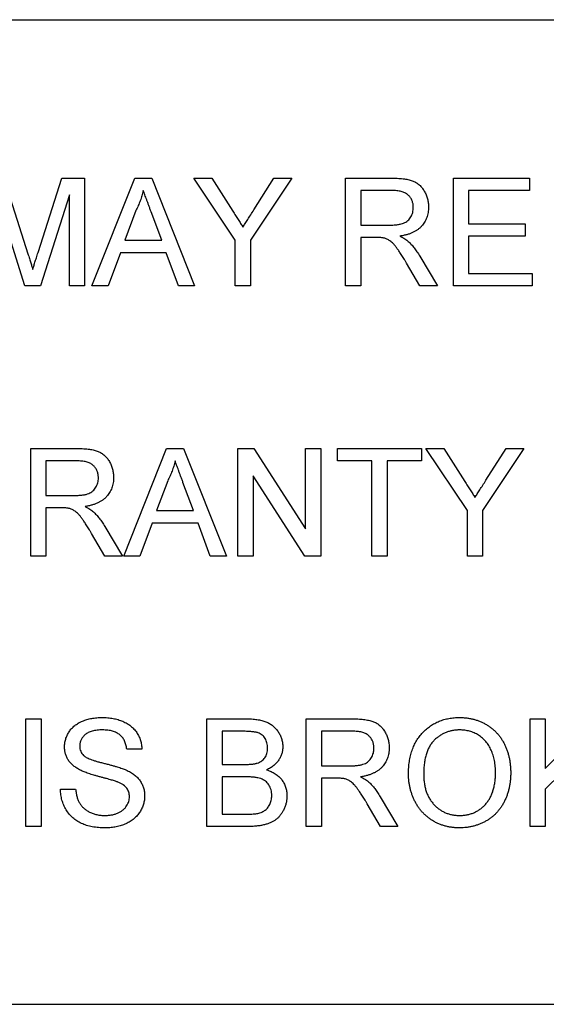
# Model space of a CAD drawing. Header units: millimetres. Extents: x 52 to 411, y 49 to 259.
# Tile 5 of 40: x 167.68 to 172.7, y 122.36 to 131.76. Entities that reach past the tile are written whole.
import ezdxf

# ---------------------------------------------------------------- set-up
doc = ezdxf.new("R2010")
doc.units = ezdxf.units.MM

msp = doc.modelspace()

# ---------------------------------------------------------------- linework, layer by layer
at = {"color": 7, "linetype": 'Continuous', "lineweight": 25}
for p, q in [((160.2315, 131.7584), (176.7415, 131.7584)), ((167.5232, 130.2457), (167.7532, 129.5248)), ((167.85, 129.5372), (168.0774, 130.2457)), ((168.0774, 130.2457), (168.2935, 130.2457)), ((168.2935, 130.2457), (168.2935, 129.2184)), ((168.3638, 129.2184), (168.7719, 130.2457)), ((168.7719, 130.2457), (168.9351, 130.2457)), ((168.9351, 130.2457), (169.343, 129.2184)), ((169.3354, 130.2457), (169.5066, 130.2457)), ((169.7305, 129.6537), (169.3354, 130.2457)), ((169.5066, 130.2457), (169.706, 129.9317)), ((170.2705, 130.2457), (169.8754, 129.6537)), ((169.9077, 129.9434), (170.0991, 130.2457)), ((170.0991, 130.2457), (170.2705, 130.2457)), ((170.7828, 130.2457), (171.2285, 130.2457)), ((170.7828, 129.2184), (170.7828, 130.2457)), ((171.8101, 130.2457), (172.5345, 130.2457)), ((171.8101, 129.2184), (171.8101, 130.2457)), ((172.5345, 130.2457), (172.5345, 130.1272)), ((167.7232, 129.2184), (167.4505, 130.0877)), ((168.1486, 130.0877), (167.8745, 129.2184)), ((168.1486, 129.2184), (168.1486, 130.0877)), ((170.9276, 130.1272), (170.9276, 129.7979)), ((171.2339, 130.1272), (170.9276, 130.1272)), ((171.955, 130.1272), (171.955, 129.8111)), ((172.5345, 130.1272), (171.955, 130.1272)), ((168.783, 129.9374), (168.6779, 129.653)), ((169.0288, 129.653), (168.9287, 129.923)), ((170.9276, 129.7979), (171.2028, 129.7979)), ((171.955, 129.8111), (172.495, 129.8111)), ((172.495, 129.8111), (172.495, 129.6926)), ((171.955, 129.6926), (171.955, 129.3369)), ((172.495, 129.6926), (171.955, 129.6926)), ((168.6779, 129.653), (169.0288, 129.653)), ((169.7305, 129.2184), (169.7305, 129.6537)), ((169.8754, 129.6537), (169.8754, 129.2184)), ((170.9276, 129.6794), (170.9276, 129.2184)), ((171.076, 129.6794), (170.9276, 129.6794)), ((168.6345, 129.5345), (168.5174, 129.2184)), ((169.0722, 129.5345), (168.6345, 129.5345)), ((169.1891, 129.2184), (169.0722, 129.5345)), ((171.4911, 129.2184), (171.3631, 129.4353)), ((171.4886, 129.502), (171.6572, 129.2184)), ((171.955, 129.3369), (172.5608, 129.3369)), ((172.5608, 129.3369), (172.5608, 129.2184)), ((167.8745, 129.2184), (167.7232, 129.2184)), ((168.2935, 129.2184), (168.1486, 129.2184)), ((168.5174, 129.2184), (168.3638, 129.2184)), ((169.343, 129.2184), (169.1891, 129.2184)), ((169.8754, 129.2184), (169.7305, 129.2184)), ((170.9276, 129.2184), (170.7828, 129.2184)), ((171.6572, 129.2184), (171.4911, 129.2184)), ((172.5608, 129.2184), (171.8101, 129.2184)), ((167.7798, 127.6652), (168.2255, 127.6652)), ((167.7798, 126.6379), (167.7798, 127.6652)), ((168.6668, 126.6379), (169.0749, 127.6652)), ((169.0749, 127.6652), (169.2381, 127.6652)), ((169.2381, 127.6652), (169.6459, 126.6379)), ((169.7554, 127.6652), (169.9085, 127.6652)), ((169.7554, 126.6379), (169.7554, 127.6652)), ((169.9085, 127.6652), (170.4008, 126.8986)), ((170.4008, 127.6652), (170.5457, 127.6652)), ((170.4008, 126.8986), (170.4008, 127.6652)), ((170.5457, 127.6652), (170.5457, 126.6379)), ((170.7037, 127.6652), (171.5072, 127.6652)), ((170.7037, 127.5467), (170.7037, 127.6652)), ((171.5072, 127.6652), (171.5072, 127.5467)), ((171.5481, 127.6652), (171.7193, 127.6652)), ((171.9432, 127.0732), (171.5481, 127.6652)), ((171.7193, 127.6652), (171.9187, 127.3512)), ((172.4832, 127.6652), (172.0881, 127.0732)), ((172.1204, 127.3629), (172.3118, 127.6652)), ((172.3118, 127.6652), (172.4832, 127.6652)), ((168.2309, 127.5467), (167.9247, 127.5467)), ((167.9247, 127.5467), (167.9247, 127.2174)), ((171.033, 127.5467), (170.7037, 127.5467)), ((171.033, 126.6379), (171.033, 127.5467)), ((171.1779, 127.5467), (171.1779, 126.6379)), ((171.5072, 127.5467), (171.1779, 127.5467)), ((169.086, 127.3569), (168.9808, 127.0725)), ((169.9003, 127.4045), (169.9003, 126.6379)), ((170.3926, 126.6379), (169.9003, 127.4045)), ((169.3317, 127.0725), (169.2317, 127.3425)), ((167.9247, 127.2174), (168.1998, 127.2174)), ((167.9247, 127.0989), (167.9247, 126.6379)), ((168.0731, 127.0989), (167.9247, 127.0989)), ((168.9808, 127.0725), (169.3317, 127.0725)), ((171.9432, 126.6379), (171.9432, 127.0732)), ((172.0881, 127.0732), (172.0881, 126.6379)), ((168.4857, 126.9215), (168.6542, 126.6379)), ((168.9374, 126.954), (168.8203, 126.6379)), ((169.3751, 126.954), (168.9374, 126.954)), ((169.492, 126.6379), (169.3751, 126.954)), ((168.4881, 126.6379), (168.3601, 126.8548)), ((167.9247, 126.6379), (167.7798, 126.6379)), ((168.6542, 126.6379), (168.4881, 126.6379)), ((168.8203, 126.6379), (168.6668, 126.6379)), ((169.6459, 126.6379), (169.492, 126.6379)), ((169.9003, 126.6379), (169.7554, 126.6379)), ((170.5457, 126.6379), (170.3926, 126.6379)), ((171.1779, 126.6379), (171.033, 126.6379)), ((172.0881, 126.6379), (171.9432, 126.6379)), ((167.7337, 125.0847), (167.8786, 125.0847)), ((167.7337, 124.0574), (167.7337, 125.0847)), ((167.8786, 125.0847), (167.8786, 124.0574)), ((169.4591, 125.0847), (169.8437, 125.0847)), ((169.4591, 124.0574), (169.4591, 125.0847)), ((170.4074, 124.0574), (170.4074, 125.0847)), ((170.4074, 125.0847), (170.8531, 125.0847)), ((172.5411, 125.0847), (172.6859, 125.0847)), ((172.5411, 124.0574), (172.5411, 125.0847)), ((172.6859, 124.6114), (173.1593, 125.0847)), ((172.6859, 125.0847), (172.6859, 124.6114)), ((169.7997, 124.9662), (169.604, 124.9662)), ((169.604, 124.9662), (169.604, 124.6501)), ((170.8585, 124.9662), (170.5523, 124.9662)), ((170.5523, 124.9662), (170.5523, 124.6369)), ((168.84, 124.795), (168.6952, 124.795)), ((169.604, 124.6501), (169.8157, 124.6501)), ((170.5523, 124.6369), (170.8274, 124.6369)), ((169.8303, 124.5315), (169.604, 124.5315)), ((169.604, 124.5315), (169.604, 124.1759)), ((172.8364, 124.5634), (172.6859, 124.413)), ((170.5523, 124.5184), (170.5523, 124.0574)), ((170.7006, 124.5184), (170.5523, 124.5184)), ((168.063, 124.413), (168.2078, 124.413)), ((171.1133, 124.341), (171.2818, 124.0574)), ((172.6859, 124.413), (172.6859, 124.0574)), ((171.1157, 124.0574), (170.9877, 124.2743)), ((169.604, 124.1759), (169.847, 124.1759)), ((167.8786, 124.0574), (167.7337, 124.0574)), ((169.8447, 124.0574), (169.4591, 124.0574)), ((170.5523, 124.0574), (170.4074, 124.0574)), ((171.2818, 124.0574), (171.1157, 124.0574)), ((172.6859, 124.0574), (172.5411, 124.0574)), ((160.2315, 122.3604), (176.7415, 122.3604))]:
    msp.add_line(p, q, dxfattribs=at)
for points, knots in [([(171.2285, 130.2457), (171.239, 130.2456), (171.2593, 130.2455), (171.2888, 130.2444), (171.3163, 130.2419), (171.3419, 130.2393), (171.3655, 130.2353), (171.3873, 130.2307), (171.4071, 130.2251), (171.4251, 130.2186), (171.4418, 130.2113), (171.4573, 130.2022), (171.4722, 130.1923), (171.486, 130.1806), (171.499, 130.1678), (171.5112, 130.1537), (171.5225, 130.1383), (171.5364, 130.1161), (171.5513, 130.0866), (171.5637, 130.0489), (171.5717, 130.0094), (171.5726, 129.9824), (171.573, 129.9687)], [0, 0, 0, 0, 0.062113, 0.120212, 0.174385, 0.225444, 0.272358, 0.316388, 0.356869, 0.393978, 0.429589, 0.464683, 0.500036, 0.535483, 0.571363, 0.607909, 0.645662, 0.684517, 0.762579, 0.840497, 0.919073, 1, 1, 1, 1]), ([(168.8532, 130.1272), (168.8493, 130.1109), (168.8414, 130.0783), (168.8249, 130.0306), (168.8061, 129.9833), (168.7907, 129.9528), (168.783, 129.9374)], [0, 0, 0, 0, 0.247294, 0.495608, 0.746359, 1, 1, 1, 1]), ([(168.9287, 129.923), (168.9249, 129.9335), (168.9174, 129.9539), (168.9063, 129.9835), (168.8961, 130.0117), (168.8861, 130.0379), (168.8771, 130.0626), (168.8688, 130.0857), (168.8605, 130.1069), (168.8556, 130.1206), (168.8532, 130.1272)], [0, 0, 0, 0, 0.153148, 0.299433, 0.436426, 0.565671, 0.686508, 0.799269, 0.903395, 1, 1, 1, 1]), ([(171.4281, 129.9656), (171.4279, 129.9714), (171.4276, 129.9827), (171.4256, 129.9993), (171.4218, 130.015), (171.4167, 130.03), (171.41, 130.0442), (171.402, 130.0576), (171.3925, 130.0702), (171.3815, 130.082), (171.369, 130.0928), (171.3546, 130.1021), (171.3386, 130.11), (171.3209, 130.1162), (171.3015, 130.1212), (171.2805, 130.1246), (171.2577, 130.127), (171.242, 130.1271), (171.2339, 130.1272)], [0, 0, 0, 0, 0.060326, 0.11816, 0.174187, 0.229539, 0.28345, 0.337827, 0.392632, 0.448466, 0.505965, 0.565059, 0.626654, 0.692232, 0.761131, 0.83531, 0.915326, 1, 1, 1, 1]), ([(169.706, 129.9317), (169.7149, 129.9177), (169.7322, 129.8906), (169.7574, 129.8512), (169.7808, 129.8142), (169.7959, 129.7903), (169.8032, 129.7788)], [0, 0, 0, 0, 0.27481, 0.532281, 0.77433, 1, 1, 1, 1]), ([(169.8032, 129.7788), (169.8104, 129.7902), (169.826, 129.8145), (169.8506, 129.8534), (169.8783, 129.8968), (169.8976, 129.9274), (169.9077, 129.9434)], [0, 0, 0, 0, 0.207834, 0.444075, 0.707834, 1, 1, 1, 1]), ([(171.2028, 129.7979), (171.2166, 129.7981), (171.2424, 129.7985), (171.2784, 129.802), (171.3092, 129.8075), (171.3352, 129.8154), (171.357, 129.8265), (171.3761, 129.84), (171.3918, 129.857), (171.405, 129.8761), (171.4152, 129.8971), (171.4226, 129.9192), (171.4274, 129.9421), (171.4279, 129.9577), (171.4281, 129.9656)], [0, 0, 0, 0, 0.12886, 0.240892, 0.338044, 0.42012, 0.494058, 0.566095, 0.636805, 0.709148, 0.781942, 0.854285, 0.92617, 1, 1, 1, 1]), ([(171.573, 129.9687), (171.5728, 129.9599), (171.5724, 129.9426), (171.5694, 129.9171), (171.5639, 129.8927), (171.5568, 129.8692), (171.5471, 129.847), (171.536, 129.8256), (171.5221, 129.8056), (171.5066, 129.7865), (171.4888, 129.7686), (171.4685, 129.7526), (171.4461, 129.7382), (171.4213, 129.7259), (171.3944, 129.7145), (171.3652, 129.7054), (171.3337, 129.698), (171.3118, 129.6944), (171.3005, 129.6926)], [0, 0, 0, 0, 0.061413, 0.121295, 0.179224, 0.235938, 0.292217, 0.348197, 0.404445, 0.462026, 0.520334, 0.580383, 0.641826, 0.706363, 0.773851, 0.845266, 0.920155, 1, 1, 1, 1]), ([(171.3005, 129.6926), (171.3088, 129.6884), (171.3245, 129.6804), (171.3463, 129.668), (171.3647, 129.6553), (171.3754, 129.6462), (171.3804, 129.6419)], [0, 0, 0, 0, 0.293076, 0.556562, 0.791914, 1, 1, 1, 1]), ([(171.1474, 129.6746), (171.1432, 129.6754), (171.1337, 129.6771), (171.1175, 129.6782), (171.0979, 129.6794), (171.0837, 129.6794), (171.076, 129.6794)], [0, 0, 0, 0, 0.177495, 0.405226, 0.678388, 1, 1, 1, 1]), ([(171.3631, 129.4353), (171.3585, 129.4429), (171.3496, 129.4577), (171.3367, 129.4792), (171.3241, 129.499), (171.3123, 129.5177), (171.3011, 129.5349), (171.2903, 129.5507), (171.2805, 129.5653), (171.2682, 129.5822), (171.254, 129.601), (171.2374, 129.6203), (171.2215, 129.6358), (171.202, 129.6509), (171.1779, 129.665), (171.1574, 129.6715), (171.1474, 129.6746)], [0, 0, 0, 0, 0.080781, 0.156541, 0.227935, 0.29431, 0.356868, 0.414759, 0.467641, 0.516748, 0.60473, 0.681571, 0.74811, 0.804941, 0.905406, 1, 1, 1, 1]), ([(171.3804, 129.6419), (171.3901, 129.6324), (171.41, 129.6129), (171.4375, 129.5796), (171.4641, 129.5425), (171.4803, 129.5158), (171.4886, 129.502)], [0, 0, 0, 0, 0.2295276, 0.4714659, 0.7281863, 1, 1, 1, 1]), ([(167.7532, 129.5248), (167.7558, 129.5167), (167.7607, 129.5009), (167.7679, 129.4781), (167.7745, 129.4569), (167.7804, 129.4372), (167.7861, 129.4192), (167.7909, 129.4027), (167.7955, 129.3879), (167.7983, 129.3784), (167.7996, 129.374)], [0, 0, 0, 0, 0.162526, 0.314315, 0.454978, 0.584519, 0.704567, 0.813495, 0.911681, 1, 1, 1, 1]), ([(167.7996, 129.374), (167.801, 129.3789), (167.804, 129.3892), (167.809, 129.4055), (167.8143, 129.4236), (167.8206, 129.443), (167.8271, 129.4642), (167.834, 129.4872), (167.842, 129.5116), (167.8472, 129.5285), (167.85, 129.5372)], [0, 0, 0, 0, 0.089205, 0.189833, 0.299233, 0.419261, 0.549207, 0.689074, 0.839579, 1, 1, 1, 1]), ([(168.2255, 127.6652), (168.236, 127.6651), (168.2564, 127.665), (168.2858, 127.6639), (168.3133, 127.6614), (168.3389, 127.6588), (168.3626, 127.6548), (168.3843, 127.6501), (168.4041, 127.6446), (168.4221, 127.6381), (168.4388, 127.6308), (168.4543, 127.6217), (168.4692, 127.6118), (168.483, 127.6001), (168.496, 127.5873), (168.5082, 127.5732), (168.5195, 127.5578), (168.5334, 127.5356), (168.5483, 127.5061), (168.5607, 127.4684), (168.5688, 127.4289), (168.5696, 127.4019), (168.57, 127.3882)], [0, 0, 0, 0, 0.062113, 0.120212, 0.174385, 0.225444, 0.272358, 0.316388, 0.356869, 0.393978, 0.429589, 0.464683, 0.500036, 0.535483, 0.571363, 0.607909, 0.645662, 0.684517, 0.762579, 0.840497, 0.919073, 1, 1, 1, 1]), ([(168.4252, 127.3851), (168.425, 127.3909), (168.4246, 127.4022), (168.4226, 127.4188), (168.4188, 127.4345), (168.4138, 127.4495), (168.407, 127.4637), (168.399, 127.4771), (168.3895, 127.4897), (168.3786, 127.5015), (168.366, 127.5123), (168.3517, 127.5216), (168.3356, 127.5295), (168.3179, 127.5357), (168.2986, 127.5407), (168.2775, 127.5441), (168.2548, 127.5465), (168.239, 127.5466), (168.2309, 127.5467)], [0, 0, 0, 0, 0.060326, 0.11816, 0.174187, 0.229539, 0.28345, 0.337827, 0.392632, 0.448466, 0.505965, 0.565059, 0.626654, 0.692232, 0.761131, 0.83531, 0.915326, 1, 1, 1, 1]), ([(169.1562, 127.5467), (169.1522, 127.5304), (169.1443, 127.4978), (169.1279, 127.4501), (169.109, 127.4028), (169.0937, 127.3723), (169.086, 127.3569)], [0, 0, 0, 0, 0.247294, 0.495608, 0.746359, 1, 1, 1, 1]), ([(169.2317, 127.3425), (169.2279, 127.353), (169.2204, 127.3734), (169.2092, 127.403), (169.199, 127.4311), (169.189, 127.4574), (169.18, 127.4821), (169.1717, 127.5052), (169.1635, 127.5264), (169.1585, 127.5401), (169.1562, 127.5467)], [0, 0, 0, 0, 0.153148, 0.299433, 0.436426, 0.565671, 0.686508, 0.799269, 0.903395, 1, 1, 1, 1]), ([(168.1998, 127.2174), (168.2136, 127.2176), (168.2394, 127.218), (168.2755, 127.2215), (168.3062, 127.227), (168.3322, 127.2349), (168.3541, 127.246), (168.3731, 127.2595), (168.3889, 127.2765), (168.402, 127.2956), (168.4122, 127.3166), (168.4196, 127.3387), (168.4244, 127.3616), (168.4249, 127.3772), (168.4252, 127.3851)], [0, 0, 0, 0, 0.12886, 0.240892, 0.338044, 0.42012, 0.494058, 0.566095, 0.636805, 0.709148, 0.781942, 0.854285, 0.92617, 1, 1, 1, 1]), ([(168.57, 127.3882), (168.5698, 127.3794), (168.5694, 127.3621), (168.5664, 127.3366), (168.5609, 127.3122), (168.5538, 127.2887), (168.5442, 127.2665), (168.533, 127.2451), (168.5191, 127.2251), (168.5036, 127.2059), (168.4858, 127.1881), (168.4656, 127.1721), (168.4431, 127.1577), (168.4183, 127.1453), (168.3915, 127.134), (168.3622, 127.1249), (168.3307, 127.1175), (168.3089, 127.1139), (168.2976, 127.112)], [0, 0, 0, 0, 0.061413, 0.121295, 0.179224, 0.235938, 0.292217, 0.348197, 0.404445, 0.462026, 0.520334, 0.580383, 0.641826, 0.706363, 0.773851, 0.845266, 0.920155, 1, 1, 1, 1]), ([(171.9187, 127.3512), (171.9276, 127.3372), (171.9449, 127.3101), (171.9701, 127.2707), (171.9935, 127.2337), (172.0086, 127.2098), (172.0159, 127.1983)], [0, 0, 0, 0, 0.27481, 0.532281, 0.77433, 1, 1, 1, 1]), ([(172.0159, 127.1983), (172.0232, 127.2097), (172.0387, 127.234), (172.0633, 127.2729), (172.091, 127.3163), (172.1103, 127.3469), (172.1204, 127.3629)], [0, 0, 0, 0, 0.2078342, 0.4440754, 0.7078336, 1, 1, 1, 1]), ([(168.1445, 127.0941), (168.1403, 127.0949), (168.1308, 127.0966), (168.1146, 127.0977), (168.095, 127.0989), (168.0807, 127.0989), (168.0731, 127.0989)], [0, 0, 0, 0, 0.1774947, 0.4052256, 0.6783881, 1, 1, 1, 1]), ([(168.3601, 126.8548), (168.3555, 126.8624), (168.3466, 126.8772), (168.3337, 126.8987), (168.3211, 126.9185), (168.3094, 126.9372), (168.2981, 126.9544), (168.2874, 126.9702), (168.2775, 126.9848), (168.2653, 127.0017), (168.251, 127.0205), (168.2344, 127.0398), (168.2186, 127.0553), (168.1991, 127.0704), (168.1749, 127.0845), (168.1544, 127.091), (168.1445, 127.0941)], [0, 0, 0, 0, 0.080781, 0.156541, 0.227935, 0.29431, 0.356868, 0.414759, 0.467641, 0.516748, 0.60473, 0.681571, 0.74811, 0.804941, 0.905406, 1, 1, 1, 1]), ([(168.2976, 127.112), (168.3058, 127.1079), (168.3216, 127.0999), (168.3433, 127.0875), (168.3617, 127.0748), (168.3724, 127.0657), (168.3774, 127.0614)], [0, 0, 0, 0, 0.293076, 0.556562, 0.791914, 1, 1, 1, 1]), ([(168.3774, 127.0614), (168.3871, 127.0519), (168.4071, 127.0324), (168.4345, 126.9991), (168.4612, 126.962), (168.4773, 126.9353), (168.4857, 126.9215)], [0, 0, 0, 0, 0.229528, 0.471466, 0.728186, 1, 1, 1, 1]), ([(168.1025, 124.8166), (168.103, 124.8293), (168.1039, 124.8546), (168.1126, 124.8918), (168.1263, 124.9276), (168.142, 124.956), (168.1573, 124.9775), (168.1699, 124.9929), (168.1841, 125.0072), (168.1994, 125.0205), (168.2161, 125.0327), (168.2338, 125.0442), (168.253, 125.0541), (168.2801, 125.0666), (168.3163, 125.0792), (168.3618, 125.0901), (168.4098, 125.0966), (168.4424, 125.0974), (168.4591, 125.0979)], [0, 0, 0, 0, 0.074995, 0.149165, 0.223664, 0.300412, 0.33957, 0.378921, 0.418096, 0.45823, 0.498427, 0.539708, 0.582216, 0.625824, 0.715481, 0.807384, 0.901634, 1, 1, 1, 1]), ([(168.4591, 125.0979), (168.4774, 125.0975), (168.513, 125.0967), (168.5646, 125.0899), (168.6128, 125.0782), (168.6507, 125.0652), (168.6786, 125.052), (168.6985, 125.0417), (168.7169, 125.0298), (168.7341, 125.0169), (168.7501, 125.0031), (168.7647, 124.9879), (168.7784, 124.972), (168.7944, 124.9491), (168.8118, 124.9188), (168.8267, 124.8795), (168.837, 124.8381), (168.839, 124.8095), (168.84, 124.795)], [0, 0, 0, 0, 0.100475, 0.195644, 0.286083, 0.372983, 0.415026, 0.456052, 0.495939, 0.535566, 0.574087, 0.612519, 0.651081, 0.689513, 0.766237, 0.84235, 0.919974, 1, 1, 1, 1]), ([(171.382, 124.5575), (171.3824, 124.5781), (171.3831, 124.6182), (171.3896, 124.6766), (171.4001, 124.7316), (171.4152, 124.7831), (171.4344, 124.8313), (171.4576, 124.8762), (171.4857, 124.9173), (171.5174, 124.955), (171.5529, 124.9883), (171.5907, 125.0179), (171.6312, 125.0426), (171.6742, 125.063), (171.7197, 125.0787), (171.7676, 125.0896), (171.818, 125.0967), (171.8524, 125.0975), (171.87, 125.0979)], [0, 0, 0, 0, 0.075226, 0.146575, 0.2145, 0.27953, 0.342403, 0.403496, 0.463762, 0.523864, 0.583252, 0.641302, 0.698898, 0.756295, 0.814628, 0.874325, 0.935783, 1, 1, 1, 1]), ([(171.87, 125.0979), (171.8816, 125.0977), (171.9046, 125.0973), (171.9387, 125.0942), (171.9718, 125.0888), (172.0041, 125.0814), (172.0355, 125.0718), (172.0662, 125.0605), (172.0958, 125.0465), (172.1245, 125.0307), (172.152, 125.0131), (172.1778, 124.9937), (172.2019, 124.9726), (172.2247, 124.9501), (172.2453, 124.9255), (172.2645, 124.8996), (172.2819, 124.8718), (172.2976, 124.8425), (172.3115, 124.812), (172.3235, 124.7803), (172.3337, 124.7476), (172.3423, 124.7139), (172.3485, 124.6792), (172.3534, 124.6435), (172.356, 124.6068), (172.3564, 124.582), (172.3567, 124.5694)], [0, 0, 0, 0, 0.043099, 0.085587, 0.126908, 0.167967, 0.20845, 0.249025, 0.289281, 0.33001, 0.370598, 0.410466, 0.450033, 0.489688, 0.529116, 0.569037, 0.609703, 0.650759, 0.692509, 0.734219, 0.776707, 0.819552, 0.863351, 0.907839, 0.953334, 1, 1, 1, 1]), ([(169.8437, 125.0847), (169.8532, 125.0847), (169.8719, 125.0846), (169.899, 125.0828), (169.9248, 125.0804), (169.9491, 125.0772), (169.972, 125.0727), (169.9934, 125.0671), (170.0133, 125.0608), (170.0377, 125.051), (170.0658, 125.0361), (170.0959, 125.0137), (170.1221, 124.9869), (170.1437, 124.9562), (170.1615, 124.9233), (170.1741, 124.889), (170.1821, 124.854), (170.183, 124.8303), (170.1835, 124.8184)], [0, 0, 0, 0, 0.058732, 0.114603, 0.167657, 0.217967, 0.265775, 0.311171, 0.353792, 0.394745, 0.472806, 0.549192, 0.62478, 0.702625, 0.779741, 0.854063, 0.927155, 1, 1, 1, 1]), ([(170.8531, 125.0847), (170.8636, 125.0846), (170.8839, 125.0845), (170.9134, 125.0834), (170.9409, 125.0809), (170.9665, 125.0783), (170.9902, 125.0743), (171.0119, 125.0696), (171.0317, 125.0641), (171.0497, 125.0576), (171.0664, 125.0503), (171.0819, 125.0412), (171.0968, 125.0313), (171.1106, 125.0196), (171.1236, 125.0068), (171.1358, 124.9927), (171.1471, 124.9773), (171.161, 124.9551), (171.1759, 124.9256), (171.1883, 124.8879), (171.1963, 124.8484), (171.1972, 124.8214), (171.1976, 124.8077)], [0, 0, 0, 0, 0.062113, 0.120212, 0.174385, 0.225444, 0.272358, 0.316388, 0.356869, 0.393978, 0.429589, 0.464683, 0.500036, 0.535483, 0.571363, 0.607909, 0.645662, 0.684517, 0.762579, 0.840497, 0.919073, 1, 1, 1, 1]), ([(168.4649, 124.9794), (168.4558, 124.9793), (168.4381, 124.9792), (168.4125, 124.9767), (168.3889, 124.9734), (168.3671, 124.9685), (168.3473, 124.962), (168.3292, 124.9546), (168.3133, 124.9452), (168.2992, 124.9347), (168.287, 124.9231), (168.2766, 124.9109), (168.2673, 124.8984), (168.2601, 124.885), (168.2542, 124.8711), (168.2505, 124.8565), (168.2478, 124.8415), (168.2475, 124.8313), (168.2474, 124.826)], [0, 0, 0, 0, 0.091511, 0.177143, 0.257108, 0.331198, 0.400592, 0.465625, 0.526973, 0.585443, 0.641399, 0.695044, 0.746782, 0.796959, 0.847545, 0.897439, 0.947649, 1, 1, 1, 1]), ([(168.6952, 124.795), (168.6942, 124.8023), (168.6924, 124.8167), (168.688, 124.8376), (168.6817, 124.8569), (168.6744, 124.875), (168.6655, 124.8915), (168.6551, 124.9067), (168.6431, 124.9204), (168.6299, 124.933), (168.6149, 124.9439), (168.5984, 124.9534), (168.5801, 124.9615), (168.5603, 124.968), (168.5388, 124.9731), (168.5156, 124.9769), (168.4908, 124.9788), (168.4737, 124.9792), (168.4649, 124.9794)], [0, 0, 0, 0, 0.0671555, 0.1314033, 0.1927318, 0.2512527, 0.3077037, 0.3626989, 0.4177783, 0.4723044, 0.5278726, 0.58523, 0.6450566, 0.7079524, 0.7744343, 0.8449404, 0.9204036, 1, 1, 1, 1]), ([(170.0386, 124.8057), (170.0383, 124.8141), (170.0378, 124.8306), (170.0335, 124.8545), (170.0259, 124.8768), (170.0157, 124.8974), (170.0028, 124.9157), (169.9874, 124.9314), (169.969, 124.9434), (169.9517, 124.9508), (169.9362, 124.9554), (169.9223, 124.9582), (169.9066, 124.9606), (169.8889, 124.9627), (169.8694, 124.9643), (169.8478, 124.9655), (169.8244, 124.9661), (169.8081, 124.9661), (169.7997, 124.9662)], [0, 0, 0, 0, 0.076011, 0.148136, 0.217788, 0.286768, 0.354043, 0.418611, 0.483636, 0.55023, 0.586928, 0.629158, 0.677238, 0.730043, 0.788863, 0.85375, 0.92411, 1, 1, 1, 1]), ([(171.0528, 124.8046), (171.0526, 124.8104), (171.0522, 124.8217), (171.0502, 124.8383), (171.0464, 124.854), (171.0414, 124.869), (171.0346, 124.8832), (171.0266, 124.8966), (171.0171, 124.9092), (171.0061, 124.921), (170.9936, 124.9318), (170.9792, 124.9411), (170.9632, 124.949), (170.9455, 124.9552), (170.9262, 124.9602), (170.9051, 124.9636), (170.8823, 124.966), (170.8666, 124.9661), (170.8585, 124.9662)], [0, 0, 0, 0, 0.0603255, 0.11816, 0.1741867, 0.2295388, 0.2834498, 0.3378265, 0.3926321, 0.4484656, 0.5059654, 0.5650585, 0.6266545, 0.692232, 0.7611311, 0.8353099, 0.9153256, 1, 1, 1, 1]), ([(171.8708, 124.9794), (171.8592, 124.9791), (171.8365, 124.9787), (171.8029, 124.9736), (171.7706, 124.9661), (171.7394, 124.9556), (171.7097, 124.9417), (171.6812, 124.9247), (171.6537, 124.9049), (171.6277, 124.882), (171.6034, 124.8557), (171.5829, 124.8247), (171.5656, 124.7897), (171.5512, 124.7508), (171.5402, 124.7078), (171.5326, 124.6607), (171.5278, 124.6096), (171.5272, 124.5742), (171.5269, 124.5558)], [0, 0, 0, 0, 0.055943, 0.110382, 0.164048, 0.216759, 0.269601, 0.323009, 0.377581, 0.433449, 0.490922, 0.550625, 0.613117, 0.679861, 0.751358, 0.828261, 0.910795, 1, 1, 1, 1]), ([(172.2118, 124.5704), (172.2117, 124.5806), (172.2115, 124.6005), (172.2093, 124.6299), (172.2063, 124.6583), (172.2019, 124.6859), (172.1957, 124.7123), (172.1889, 124.7379), (172.1804, 124.7624), (172.1707, 124.7859), (172.1599, 124.8083), (172.1477, 124.8294), (172.1343, 124.8491), (172.1199, 124.8678), (172.1039, 124.8848), (172.087, 124.9008), (172.0689, 124.9154), (172.0496, 124.9287), (172.0295, 124.9407), (172.0086, 124.9509), (171.9872, 124.9599), (171.965, 124.9668), (171.9424, 124.9724), (171.9191, 124.9766), (171.8951, 124.9788), (171.879, 124.9792), (171.8708, 124.9794)], [0, 0, 0, 0, 0.0508516, 0.0997525, 0.1474376, 0.1940858, 0.2391709, 0.2833398, 0.3265771, 0.3689363, 0.4105719, 0.4510506, 0.4908769, 0.5300443, 0.5689367, 0.6075779, 0.6464201, 0.6856794, 0.7247986, 0.763513, 0.8021725, 0.8407404, 0.8796494, 0.9190706, 0.9590979, 1, 1, 1, 1]), ([(168.2542, 124.5945), (168.2421, 124.6011), (168.2187, 124.6137), (168.1873, 124.6362), (168.1608, 124.6612), (168.1394, 124.6887), (168.1226, 124.7181), (168.1113, 124.7495), (168.1036, 124.7824), (168.1028, 124.8051), (168.1025, 124.8166)], [0, 0, 0, 0, 0.144805, 0.279512, 0.406394, 0.527502, 0.645393, 0.761885, 0.878942, 1, 1, 1, 1]), ([(168.2474, 124.826), (168.2477, 124.8172), (168.2485, 124.8), (168.2559, 124.7757), (168.2673, 124.7535), (168.2785, 124.7414), (168.2842, 124.7353)], [0, 0, 0, 0, 0.262741, 0.509957, 0.753327, 1, 1, 1, 1]), ([(169.9392, 124.6622), (169.9471, 124.665), (169.9622, 124.6703), (169.9826, 124.6824), (169.9999, 124.6968), (170.0141, 124.714), (170.0251, 124.7337), (170.0332, 124.7556), (170.0376, 124.78), (170.0383, 124.7969), (170.0386, 124.8057)], [0, 0, 0, 0, 0.1323769, 0.2551949, 0.3737221, 0.4900113, 0.6078124, 0.7311098, 0.8599974, 1, 1, 1, 1]), ([(170.1835, 124.8184), (170.183, 124.8074), (170.182, 124.7855), (170.1745, 124.7532), (170.1625, 124.7218), (170.1455, 124.6918), (170.1239, 124.6636), (170.097, 124.6382), (170.0653, 124.6156), (170.0416, 124.6036), (170.0293, 124.5974)], [0, 0, 0, 0, 0.115843, 0.230569, 0.347355, 0.468253, 0.592303, 0.71997, 0.8556, 1, 1, 1, 1]), ([(171.1976, 124.8077), (171.1974, 124.7989), (171.197, 124.7816), (171.194, 124.7561), (171.1885, 124.7317), (171.1814, 124.7082), (171.1718, 124.686), (171.1606, 124.6646), (171.1467, 124.6446), (171.1312, 124.6254), (171.1134, 124.6076), (171.0932, 124.5916), (171.0707, 124.5772), (171.0459, 124.5648), (171.0191, 124.5535), (170.9898, 124.5444), (170.9583, 124.537), (170.9364, 124.5334), (170.9252, 124.5315)], [0, 0, 0, 0, 0.061413, 0.121295, 0.179224, 0.235938, 0.292217, 0.348197, 0.404445, 0.462026, 0.520334, 0.580383, 0.641826, 0.706363, 0.773851, 0.845266, 0.920155, 1, 1, 1, 1]), ([(168.2842, 124.7353), (168.2878, 124.7322), (168.2957, 124.7255), (168.3103, 124.7166), (168.3285, 124.7076), (168.3504, 124.6987), (168.3758, 124.6897), (168.4048, 124.6804), (168.4375, 124.6712), (168.4729, 124.6624), (168.5086, 124.6535), (168.5426, 124.6446), (168.5738, 124.6362), (168.6021, 124.628), (168.6277, 124.6201), (168.6503, 124.6122), (168.6703, 124.6049), (168.6825, 124.5998), (168.6882, 124.5974)], [0, 0, 0, 0, 0.0327432, 0.0724096, 0.1196115, 0.1746729, 0.2373451, 0.3083524, 0.38763, 0.4747836, 0.5633323, 0.6451362, 0.7202025, 0.7891342, 0.8514971, 0.9073306, 0.9569687, 1, 1, 1, 1]), ([(170.8274, 124.6369), (170.8412, 124.6371), (170.867, 124.6375), (170.9031, 124.641), (170.9338, 124.6465), (170.9598, 124.6544), (170.9817, 124.6655), (171.0007, 124.679), (171.0165, 124.696), (171.0296, 124.7151), (171.0398, 124.7361), (171.0472, 124.7582), (171.052, 124.7811), (171.0525, 124.7967), (171.0528, 124.8046)], [0, 0, 0, 0, 0.12886, 0.240892, 0.338044, 0.42012, 0.494058, 0.566095, 0.636805, 0.709148, 0.781942, 0.854285, 0.92617, 1, 1, 1, 1]), ([(169.8157, 124.6501), (169.8227, 124.6501), (169.836, 124.6502), (169.8552, 124.6509), (169.8729, 124.6515), (169.8891, 124.6531), (169.9038, 124.6546), (169.917, 124.6567), (169.9287, 124.659), (169.9359, 124.6612), (169.9392, 124.6622)], [0, 0, 0, 0, 0.16698, 0.320807, 0.463135, 0.594248, 0.712367, 0.819455, 0.915752, 1, 1, 1, 1]), ([(168.612, 124.4807), (168.6084, 124.4822), (168.6002, 124.4856), (168.5862, 124.49), (168.5696, 124.4957), (168.5499, 124.5017), (168.5274, 124.5079), (168.502, 124.515), (168.4737, 124.5225), (168.4433, 124.5305), (168.4127, 124.5387), (168.3834, 124.5469), (168.3565, 124.5551), (168.3317, 124.5631), (168.3091, 124.5711), (168.2888, 124.5789), (168.2705, 124.5864), (168.2594, 124.5919), (168.2542, 124.5945)], [0, 0, 0, 0, 0.0312, 0.070487, 0.117215, 0.171576, 0.234122, 0.303963, 0.382156, 0.467646, 0.554335, 0.635074, 0.710037, 0.779092, 0.842966, 0.901001, 0.953246, 1, 1, 1, 1]), ([(168.6882, 124.5974), (168.6956, 124.594), (168.7101, 124.5873), (168.7306, 124.5759), (168.7498, 124.564), (168.7674, 124.5514), (168.7834, 124.538), (168.7981, 124.524), (168.8114, 124.5094), (168.8229, 124.4938), (168.8332, 124.4779), (168.8422, 124.4613), (168.8495, 124.444), (168.8558, 124.4262), (168.8604, 124.4076), (168.864, 124.3886), (168.8661, 124.369), (168.8663, 124.3557), (168.8664, 124.349)], [0, 0, 0, 0, 0.074931, 0.147078, 0.216364, 0.282503, 0.346688, 0.408836, 0.469262, 0.528432, 0.587001, 0.644416, 0.702189, 0.759767, 0.81849, 0.877633, 0.93802, 1, 1, 1, 1]), ([(170.0781, 124.3537), (170.0778, 124.3631), (170.0773, 124.3813), (170.072, 124.4077), (170.0633, 124.4321), (170.0511, 124.4543), (170.0361, 124.4743), (170.018, 124.4912), (169.9969, 124.5047), (169.9726, 124.5152), (169.9443, 124.5227), (169.9112, 124.5278), (169.8726, 124.5311), (169.845, 124.5314), (169.8303, 124.5315)], [0, 0, 0, 0, 0.08014, 0.156281, 0.229406, 0.301799, 0.372743, 0.442668, 0.513321, 0.586548, 0.668323, 0.763677, 0.874081, 1, 1, 1, 1]), ([(170.0293, 124.5974), (170.0369, 124.595), (170.0518, 124.5904), (170.0731, 124.5819), (170.0931, 124.5722), (170.1119, 124.5613), (170.1292, 124.5492), (170.1452, 124.5357), (170.1598, 124.5211), (170.173, 124.5054), (170.1846, 124.4887), (170.1951, 124.4714), (170.2037, 124.4533), (170.2108, 124.4343), (170.2163, 124.4147), (170.2202, 124.3943), (170.2225, 124.3733), (170.2228, 124.359), (170.223, 124.3517)], [0, 0, 0, 0, 0.070464, 0.137957, 0.203579, 0.267692, 0.330186, 0.391534, 0.452664, 0.513154, 0.573454, 0.632968, 0.692332, 0.751474, 0.812187, 0.872962, 0.93542, 1, 1, 1, 1]), ([(170.9252, 124.5315), (170.9334, 124.5274), (170.9491, 124.5194), (170.9709, 124.507), (170.9893, 124.4943), (171, 124.4852), (171.005, 124.4809)], [0, 0, 0, 0, 0.293076, 0.556562, 0.791914, 1, 1, 1, 1]), ([(171.8693, 124.0442), (171.8575, 124.0444), (171.8342, 124.0447), (171.7996, 124.0482), (171.7659, 124.0535), (171.7331, 124.0611), (171.7014, 124.071), (171.6706, 124.083), (171.6407, 124.0969), (171.612, 124.1132), (171.5846, 124.1313), (171.5588, 124.1511), (171.5347, 124.1725), (171.5125, 124.1957), (171.4916, 124.2201), (171.4728, 124.2463), (171.4555, 124.274), (171.4402, 124.3033), (171.4264, 124.3333), (171.4147, 124.3641), (171.4045, 124.3952), (171.3964, 124.4269), (171.3899, 124.4589), (171.3855, 124.4914), (171.3824, 124.5243), (171.3821, 124.5464), (171.382, 124.5575)], [0, 0, 0, 0, 0.044697, 0.0885336, 0.1314091, 0.1738139, 0.2157145, 0.2572472, 0.298848, 0.3406042, 0.3820294, 0.4229698, 0.4636322, 0.5040475, 0.5445912, 0.5849639, 0.6262652, 0.6679794, 0.7099427, 0.7513819, 0.7926186, 0.8339484, 0.8750081, 0.9164455, 0.9579066, 1, 1, 1, 1]), ([(171.5269, 124.5558), (171.5271, 124.541), (171.5276, 124.5121), (171.5325, 124.4699), (171.54, 124.4301), (171.5504, 124.3926), (171.5643, 124.3577), (171.581, 124.3252), (171.6009, 124.2951), (171.6237, 124.2677), (171.6487, 124.243), (171.6755, 124.2215), (171.704, 124.2034), (171.7339, 124.1885), (171.7654, 124.1769), (171.7985, 124.1688), (171.8331, 124.1637), (171.8567, 124.1631), (171.8687, 124.1628)], [0, 0, 0, 0, 0.075964, 0.148125, 0.217201, 0.2833, 0.347202, 0.4093, 0.470426, 0.531588, 0.591739, 0.650258, 0.707303, 0.764208, 0.821148, 0.879119, 0.938423, 1, 1, 1, 1]), ([(171.8687, 124.1628), (171.881, 124.1631), (171.9049, 124.1637), (171.94, 124.1687), (171.9734, 124.1772), (172.0054, 124.1886), (172.0353, 124.204), (172.064, 124.2219), (172.0906, 124.2439), (172.1157, 124.2686), (172.1383, 124.2967), (172.1583, 124.3275), (172.1746, 124.3614), (172.1886, 124.3977), (172.1989, 124.4371), (172.2065, 124.4791), (172.2111, 124.5239), (172.2115, 124.5547), (172.2118, 124.5704)], [0, 0, 0, 0, 0.061055, 0.119545, 0.176806, 0.232956, 0.288583, 0.344667, 0.401662, 0.46054, 0.520477, 0.581213, 0.643431, 0.707961, 0.775371, 0.846414, 0.921152, 1, 1, 1, 1]), ([(172.3567, 124.5694), (172.3565, 124.5566), (172.356, 124.5314), (172.3532, 124.4942), (172.3481, 124.458), (172.3415, 124.4228), (172.3325, 124.3886), (172.3219, 124.3553), (172.309, 124.3232), (172.2945, 124.2922), (172.2781, 124.2626), (172.26, 124.2347), (172.2402, 124.2088), (172.2189, 124.1845), (172.1958, 124.1622), (172.1711, 124.1419), (172.1448, 124.1232), (172.1169, 124.1067), (172.0879, 124.0922), (172.0584, 124.0793), (172.0284, 124.0684), (171.9976, 124.0595), (171.9663, 124.0528), (171.9345, 124.0478), (171.9021, 124.0449), (171.8803, 124.0444), (171.8693, 124.0442)], [0, 0, 0, 0, 0.04756, 0.093962, 0.139112, 0.183626, 0.227457, 0.270703, 0.313611, 0.35626, 0.398366, 0.439557, 0.480045, 0.519888, 0.559658, 0.599421, 0.639208, 0.679668, 0.72002, 0.759859, 0.79956, 0.839199, 0.878956, 0.918794, 0.959083, 1, 1, 1, 1]), ([(168.7215, 124.342), (168.7212, 124.3494), (168.7205, 124.3639), (168.7161, 124.3851), (168.7077, 124.4044), (168.6968, 124.4228), (168.6816, 124.4395), (168.6625, 124.455), (168.6389, 124.469), (168.6213, 124.4767), (168.612, 124.4807)], [0, 0, 0, 0, 0.117768, 0.230176, 0.339843, 0.450625, 0.566943, 0.696021, 0.839438, 1, 1, 1, 1]), ([(170.7721, 124.5136), (170.7679, 124.5144), (170.7583, 124.5161), (170.7422, 124.5172), (170.7225, 124.5184), (170.7083, 124.5184), (170.7006, 124.5184)], [0, 0, 0, 0, 0.177495, 0.405226, 0.678388, 1, 1, 1, 1]), ([(170.9877, 124.2743), (170.9831, 124.2819), (170.9742, 124.2967), (170.9613, 124.3182), (170.9487, 124.338), (170.937, 124.3567), (170.9257, 124.3739), (170.915, 124.3897), (170.9051, 124.4043), (170.8929, 124.4212), (170.8786, 124.44), (170.862, 124.4593), (170.8462, 124.4747), (170.8267, 124.4899), (170.8025, 124.504), (170.782, 124.5105), (170.7721, 124.5136)], [0, 0, 0, 0, 0.080781, 0.156541, 0.227935, 0.29431, 0.356868, 0.414759, 0.467641, 0.516748, 0.60473, 0.681571, 0.74811, 0.804941, 0.905406, 1, 1, 1, 1]), ([(171.005, 124.4809), (171.0147, 124.4714), (171.0347, 124.4519), (171.0621, 124.4186), (171.0888, 124.3815), (171.1049, 124.3548), (171.1133, 124.341)], [0, 0, 0, 0, 0.229528, 0.471466, 0.728186, 1, 1, 1, 1]), ([(168.4933, 124.0442), (168.4821, 124.0443), (168.4602, 124.0445), (168.428, 124.0467), (168.3971, 124.0499), (168.3677, 124.0546), (168.3396, 124.0608), (168.313, 124.0682), (168.2876, 124.0768), (168.2637, 124.0868), (168.2412, 124.0985), (168.2197, 124.1111), (168.1996, 124.1254), (168.1809, 124.1412), (168.1631, 124.158), (168.1469, 124.1764), (168.1318, 124.196), (168.118, 124.217), (168.1058, 124.239), (168.0948, 124.2616), (168.0855, 124.2852), (168.078, 124.3094), (168.0717, 124.3343), (168.0673, 124.3599), (168.064, 124.3862), (168.0633, 124.404), (168.063, 124.413)], [0, 0, 0, 0, 0.052493, 0.102825, 0.151397, 0.198033, 0.242876, 0.285999, 0.327849, 0.368395, 0.407852, 0.446838, 0.485166, 0.523341, 0.561602, 0.59992, 0.638496, 0.677791, 0.71729, 0.756605, 0.796068, 0.835886, 0.875714, 0.916263, 0.95776, 1, 1, 1, 1]), ([(168.2078, 124.413), (168.2094, 124.4), (168.2125, 124.375), (168.2211, 124.3396), (168.2321, 124.3077), (168.2458, 124.2791), (168.2639, 124.2539), (168.2856, 124.2311), (168.312, 124.2114), (168.3419, 124.1939), (168.3751, 124.1802), (168.4105, 124.17), (168.4481, 124.1639), (168.4738, 124.1632), (168.4869, 124.1628)], [0, 0, 0, 0, 0.093796, 0.180188, 0.260363, 0.334847, 0.407093, 0.481448, 0.559271, 0.64227, 0.728586, 0.815978, 0.906035, 1, 1, 1, 1]), ([(168.4869, 124.1628), (168.4985, 124.163), (168.5212, 124.1634), (168.5539, 124.1684), (168.5847, 124.1756), (168.6131, 124.1864), (168.6388, 124.1995), (168.6611, 124.2154), (168.6802, 124.2333), (168.6951, 124.2536), (168.7068, 124.275), (168.7154, 124.297), (168.7205, 124.3194), (168.7212, 124.3345), (168.7215, 124.342)], [0, 0, 0, 0, 0.105584, 0.205868, 0.300947, 0.393002, 0.480949, 0.562874, 0.641461, 0.717742, 0.791772, 0.862716, 0.931777, 1, 1, 1, 1]), ([(168.8664, 124.349), (168.8659, 124.3356), (168.8648, 124.3089), (168.8556, 124.2696), (168.8412, 124.2316), (168.8243, 124.2013), (168.8084, 124.1783), (168.795, 124.1617), (168.7801, 124.1463), (168.7641, 124.1318), (168.747, 124.1183), (168.7284, 124.1058), (168.7087, 124.0943), (168.6805, 124.0803), (168.6432, 124.0656), (168.5955, 124.0534), (168.5453, 124.0455), (168.5109, 124.0447), (168.4933, 124.0442)], [0, 0, 0, 0, 0.074816, 0.148535, 0.223872, 0.301297, 0.340894, 0.38034, 0.420127, 0.45995, 0.500831, 0.541907, 0.584439, 0.62808, 0.717267, 0.80786, 0.901925, 1, 1, 1, 1]), ([(170.223, 124.3517), (170.2226, 124.34), (170.2219, 124.3168), (170.2163, 124.2828), (170.2067, 124.25), (170.1936, 124.219), (170.1779, 124.1904), (170.1601, 124.1649), (170.1407, 124.1427), (170.119, 124.124), (170.0951, 124.1081), (170.0686, 124.0948), (170.0394, 124.083), (170.0072, 124.0736), (169.9718, 124.0662), (169.9327, 124.0613), (169.89, 124.0578), (169.8603, 124.0575), (169.8447, 124.0574)], [0, 0, 0, 0, 0.064255, 0.12736, 0.189472, 0.251721, 0.312027, 0.368675, 0.422681, 0.47406, 0.525774, 0.579622, 0.637375, 0.6984, 0.764357, 0.836315, 0.914678, 1, 1, 1, 1]), ([(169.9349, 124.1809), (169.942, 124.1824), (169.9559, 124.1853), (169.9755, 124.1918), (169.9935, 124.1993), (170.0095, 124.2088), (170.0243, 124.2197), (170.0372, 124.2333), (170.049, 124.2488), (170.0593, 124.2666), (170.0676, 124.2862), (170.074, 124.3074), (170.0774, 124.3302), (170.0779, 124.3458), (170.0781, 124.3537)], [0, 0, 0, 0, 0.088971, 0.172271, 0.250312, 0.324655, 0.397844, 0.473301, 0.551826, 0.634749, 0.721766, 0.810393, 0.903175, 1, 1, 1, 1]), ([(169.847, 124.1759), (169.8567, 124.176), (169.8744, 124.1762), (169.8988, 124.1769), (169.9184, 124.1785), (169.9299, 124.1801), (169.9349, 124.1809)], [0, 0, 0, 0, 0.329395, 0.60519, 0.827887, 1, 1, 1, 1])]:
    msp.add_open_spline(points, degree=3, knots=knots, dxfattribs=at)

doc.saveas('drawing.dxf')
